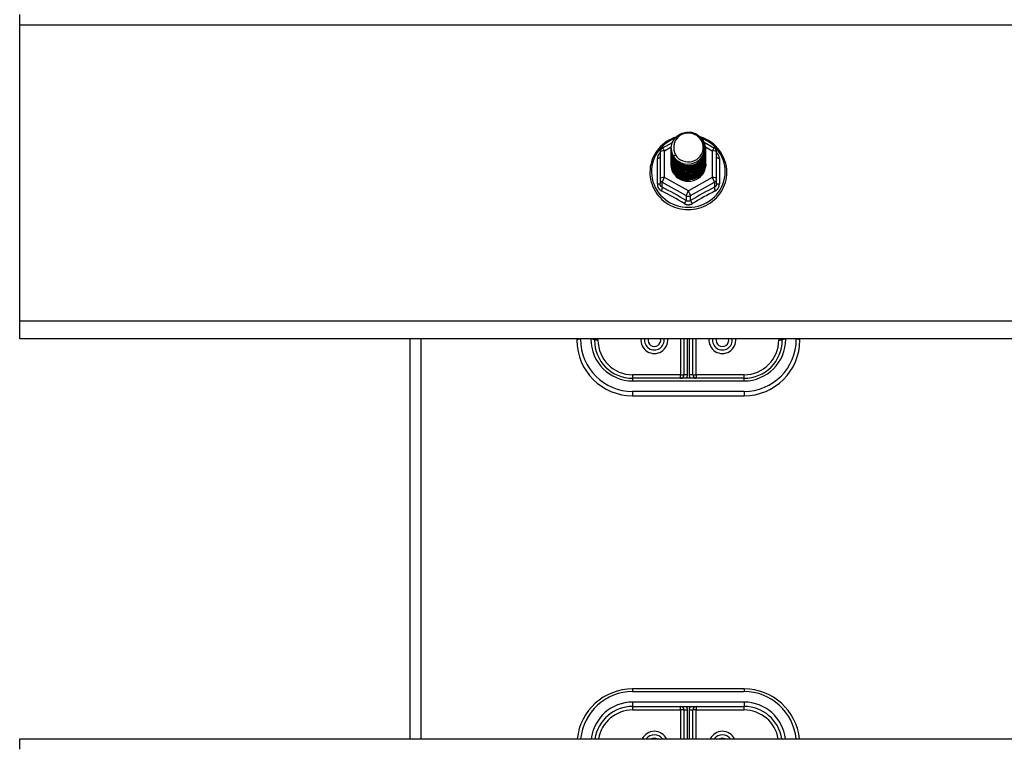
# Model space of a CAD drawing. Header units: inches. Extents: x 96 to 240, y 71 to 103.
# Tile 25 of 77: x 130.61 to 139.44, y 86.66 to 93.2. Entities that reach past the tile are written whole.
import ezdxf

# ---------------------------------------------------------------- set-up
doc = ezdxf.new("R2010")
doc.units = ezdxf.units.IN
doc.header["$MEASUREMENT"] = 0
doc.layers.add('Visible Edges(ANSI)', color=7, linetype='Continuous', lineweight=25)
doc.layers.add('Visible Tangent Edges(ANSI)', color=7, linetype='Continuous', lineweight=25)

msp = doc.modelspace()

# ---------------------------------------------------------------- linework, layer by layer
at = {"layer": 'Visible Edges(ANSI)'}
for p, q in [((130.6077, 93.1573), (130.6077, 93.2505)), ((130.6077, 90.4981), (130.6077, 93.1573)), ((136.3739, 92.0521), (136.4639, 92.1023)), ((136.7488, 92.1038), (136.8414, 92.0521)), ((136.3537, 92.0177), (136.3537, 91.7781)), ((136.4541, 92.0504), (136.4541, 92.0508)), ((136.4541, 92.0379), (136.4541, 92.0383)), ((136.4541, 92.0253), (136.4541, 92.0257)), ((136.4541, 92.0128), (136.4541, 92.0132)), ((136.4541, 92.0003), (136.4541, 92.0007)), ((136.4541, 91.9877), (136.4541, 91.9881)), ((136.4541, 91.9752), (136.4541, 91.9756)), ((136.7612, 92.0441), (136.7612, 92.0445)), ((136.7612, 92.0316), (136.7612, 92.032)), ((136.7612, 92.0191), (136.7612, 92.0195)), ((136.7612, 92.0065), (136.7612, 92.0069)), ((136.7612, 91.994), (136.7612, 91.9944)), ((136.7612, 91.9814), (136.7612, 91.9819)), ((136.8616, 91.7781), (136.8616, 92.0177)), ((136.4541, 91.9626), (136.4541, 91.963)), ((136.4541, 91.9501), (136.4541, 91.9505)), ((136.4541, 91.9376), (136.4541, 91.938)), ((136.4541, 91.925), (136.4541, 91.9254)), ((136.4541, 91.9125), (136.4541, 91.9129)), ((136.7612, 91.9689), (136.7612, 91.9693)), ((136.7612, 91.9564), (136.7612, 91.9568)), ((136.7612, 91.9438), (136.7612, 91.9442)), ((136.7612, 91.9313), (136.7612, 91.9317)), ((136.7612, 91.9188), (136.7612, 91.9192)), ((136.3537, 91.7781), (136.3537, 91.7333)), ((136.5893, 91.7641), (136.5879, 91.7566)), ((136.8616, 91.7333), (136.8616, 91.7781)), ((130.6077, 90.3412), (130.6077, 90.4981)), ((167.2415, 90.3412), (130.6077, 90.3412)), ((134.1077, 90.3412), (134.1077, 86.7505)), ((135.6077, 90.3412), (135.6077, 90.3289)), ((135.7651, 90.3289), (135.7651, 90.3412)), ((136.5683, 90.3412), (136.5683, 90.0179)), ((136.647, 90.0179), (136.647, 90.3412)), ((137.4502, 90.3412), (137.4502, 90.3289)), ((137.6077, 90.3289), (137.6077, 90.3412)), ((137.1077, 89.9864), (136.1077, 89.9864)), ((136.1077, 89.8289), (137.1077, 89.8289)), ((137.1077, 87.199), (136.1077, 87.199)), ((136.1077, 87.0415), (137.1077, 87.0415)), ((136.5683, 87.01), (136.5683, 86.7505)), ((136.647, 86.7505), (136.647, 87.01)), ((130.6077, 86.6573), (130.6077, 86.7505)), ((130.6077, 86.7505), (167.2415, 86.7505))]:
    msp.add_line(p, q, dxfattribs=at)
at = {"layer": 'Visible Edges(ANSI)', "flags": 128}
for points in [[(136.4957, 92.151), (136.4737, 92.1428), (136.4523, 92.1332), (136.4316, 92.1222), (136.4117, 92.1099), (136.3928, 92.0963), (136.3748, 92.0814), (136.3579, 92.0654), (136.3422, 92.0483), (136.3277, 92.0302), (136.3146, 92.0111), (136.3028, 91.9913), (136.2924, 91.9706), (136.2835, 91.9494), (136.2761, 91.9276), (136.2703, 91.9053), (136.2661, 91.8827), (136.2635, 91.8599), (136.2625, 91.8369), (136.2631, 91.814), (136.2654, 91.7911), (136.2693, 91.7685), (136.2747, 91.7461), (136.2818, 91.7242), (136.2903, 91.7028), (136.3004, 91.682), (136.3118, 91.662), (136.3247, 91.6427), (136.3389, 91.6244), (136.3544, 91.6071), (136.371, 91.5908), (136.3887, 91.5757), (136.4075, 91.5618), (136.4272, 91.5492), (136.4477, 91.5379), (136.4689, 91.528), (136.4908, 91.5195), (136.5133, 91.5125), (136.5362, 91.507), (136.5594, 91.5031), (136.5828, 91.5006), (136.6064, 91.4998), (136.6299, 91.5005), (136.6534, 91.5027), (136.6766, 91.5065), (136.6995, 91.5118), (136.722, 91.5187), (136.744, 91.527), (136.7653, 91.5367), (136.7859, 91.5479), (136.8057, 91.5603), (136.8246, 91.5741), (136.8424, 91.5891), (136.8592, 91.6052), (136.8748, 91.6225), (136.8891, 91.6407), (136.9021, 91.6598), (136.9138, 91.6798), (136.924, 91.7005), (136.9327, 91.7218), (136.9399, 91.7437), (136.9455, 91.766), (136.9496, 91.7886), (136.952, 91.8115), (136.9528, 91.8344)], [(136.475, 91.9771), (136.4586, 92.0157), (136.4543, 92.0571), (136.4623, 92.0981), (136.4822, 92.1352), (136.5122, 92.1653), (136.5499, 92.186), (136.5923, 92.1956), (136.636, 92.1932), (136.6773, 92.1791), (136.713, 92.1541), (136.7402, 92.1205), (136.7567, 92.0808), (136.7611, 92.0382), (136.753, 91.9961), (136.7332, 91.9579), (136.7032, 91.9266), (136.6655, 91.9047), (136.6231, 91.8939), (136.5795, 91.8951), (136.5381, 91.9081), (136.5024, 91.9318), (136.4751, 91.9643), (136.4587, 92.0029), (136.4542, 92.0443)], [(136.4936, 91.9524), (136.5164, 91.9336), (136.5426, 91.9194), (136.5711, 91.9106), (136.601, 91.9073), (136.631, 91.9099), (136.6598, 91.9183), (136.6864, 91.932), (136.7096, 91.9507), (136.7284, 91.9736), (136.7421, 91.9997), (136.7499, 92.0279), (136.7517, 92.0572), (136.7471, 92.086), (136.7364, 92.1134), (136.7202, 92.138), (136.6989, 92.1587), (136.6736, 92.1746), (136.6455, 92.1849), (136.6157, 92.1892), (136.5859, 92.1871), (136.5571, 92.1788), (136.5311, 92.1647), (136.5089, 92.1453), (136.4918, 92.1217)], [(136.9528, 91.8344), (136.9517, 91.8607), (136.9485, 91.8868), (136.9433, 91.9126), (136.9359, 91.9379), (136.9265, 91.9625), (136.9151, 91.9864), (136.9019, 92.0093), (136.8869, 92.0311), (136.8701, 92.0518), (136.8517, 92.071), (136.8319, 92.0888), (136.8106, 92.1051), (136.7882, 92.1196), (136.7646, 92.1324), (136.7401, 92.1434), (136.7148, 92.1525)], [(136.4918, 92.1217), (136.4905, 92.1192), (136.4893, 92.1167), (136.4882, 92.1141), (136.4871, 92.1115), (136.486, 92.1089), (136.485, 92.1063), (136.4841, 92.1036), (136.4832, 92.1009), (136.4824, 92.0982), (136.4817, 92.0955), (136.481, 92.0928), (136.4804, 92.09), (136.4798, 92.0873), (136.4793, 92.0845), (136.4789, 92.0818), (136.4785, 92.079), (136.4782, 92.0762), (136.478, 92.0734), (136.4778, 92.0706), (136.4777, 92.0678), (136.4777, 92.065), (136.4777, 92.0622), (136.4778, 92.0594), (136.4779, 92.0566)], [(136.4541, 92.0504), (136.4542, 92.0459), (136.4544, 92.0415), (136.4548, 92.037), (136.4553, 92.0325), (136.4559, 92.0281), (136.4567, 92.0237), (136.4576, 92.0193), (136.4587, 92.0149), (136.4599, 92.0106), (136.4612, 92.0063), (136.4627, 92.0021), (136.4643, 91.9979), (136.4661, 91.9937), (136.468, 91.9896), (136.47, 91.9856), (136.4721, 91.9816), (136.4744, 91.9777), (136.4768, 91.9739), (136.4793, 91.9701), (136.4819, 91.9664), (136.4847, 91.9628), (136.4876, 91.9592), (136.4905, 91.9558), (136.4936, 91.9524)], [(136.4541, 92.0379), (136.4554, 92.0187), (136.4593, 92), (136.4658, 91.9818), (136.4747, 91.9647), (136.4858, 91.9488), (136.4991, 91.9344), (136.5142, 91.9219), (136.5309, 91.9114), (136.5489, 91.903), (136.5679, 91.8971), (136.5876, 91.8935), (136.6077, 91.8925), (136.6277, 91.8941), (136.6474, 91.8981), (136.6664, 91.9046), (136.6844, 91.9135), (136.7011, 91.9245), (136.7162, 91.9376), (136.7295, 91.9524), (136.7406, 91.9689), (136.7495, 91.9865), (136.756, 92.0052), (136.7599, 92.0245), (136.7612, 92.0441)], [(136.4541, 92.0253), (136.4554, 92.0062), (136.4593, 91.9874), (136.4658, 91.9693), (136.4747, 91.9521), (136.4858, 91.9362), (136.4991, 91.9219), (136.5142, 91.9094), (136.5309, 91.8988), (136.5489, 91.8905), (136.5679, 91.8845), (136.5876, 91.881), (136.6077, 91.88), (136.6277, 91.8815), (136.6474, 91.8856), (136.6664, 91.8921), (136.6844, 91.9009), (136.7011, 91.912), (136.7162, 91.925), (136.7295, 91.9399), (136.7406, 91.9563), (136.7495, 91.974), (136.756, 91.9926), (136.7599, 92.012), (136.7612, 92.0316)], [(136.4541, 92.0128), (136.4554, 91.9937), (136.4593, 91.9749), (136.4658, 91.9568), (136.4747, 91.9396), (136.4858, 91.9237), (136.4991, 91.9094), (136.5142, 91.8968), (136.5309, 91.8863), (136.5489, 91.878), (136.5679, 91.872), (136.5876, 91.8685), (136.6077, 91.8675), (136.6277, 91.869), (136.6474, 91.873), (136.6664, 91.8795), (136.6844, 91.8884), (136.7011, 91.8994), (136.7162, 91.9125), (136.7295, 91.9274), (136.7406, 91.9438), (136.7495, 91.9615), (136.756, 91.9801), (136.7599, 91.9994), (136.7612, 92.0191)], [(136.4541, 92.0003), (136.4554, 91.9811), (136.4593, 91.9623), (136.4658, 91.9442), (136.4747, 91.9271), (136.4858, 91.9112), (136.4991, 91.8968), (136.5142, 91.8843), (136.5309, 91.8738), (136.5489, 91.8654), (136.5679, 91.8594), (136.5876, 91.8559), (136.6077, 91.8549), (136.6277, 91.8564), (136.6474, 91.8605), (136.6664, 91.867), (136.6844, 91.8758), (136.7011, 91.8869), (136.7162, 91.9), (136.7295, 91.9148), (136.7406, 91.9312), (136.7495, 91.9489), (136.756, 91.9676), (136.7599, 91.9869), (136.7612, 92.0065)], [(136.4541, 91.9877), (136.4554, 91.9686), (136.4593, 91.9498), (136.4658, 91.9317), (136.4747, 91.9145), (136.4858, 91.8986), (136.4991, 91.8843), (136.5142, 91.8717), (136.5309, 91.8612), (136.5489, 91.8529), (136.5679, 91.8469), (136.5876, 91.8434), (136.6077, 91.8424), (136.6277, 91.8439), (136.6474, 91.848), (136.6664, 91.8545), (136.6844, 91.8633), (136.7011, 91.8744), (136.7162, 91.8874), (136.7295, 91.9023), (136.7406, 91.9187), (136.7495, 91.9364), (136.756, 91.955), (136.7599, 91.9743), (136.7612, 91.994)], [(136.4541, 91.9752), (136.4554, 91.9561), (136.4593, 91.9373), (136.4658, 91.9191), (136.4747, 91.902), (136.4858, 91.8861), (136.4991, 91.8718), (136.5142, 91.8592), (136.5309, 91.8487), (136.5489, 91.8404), (136.5679, 91.8344), (136.5876, 91.8308), (136.6077, 91.8298), (136.6277, 91.8314), (136.6474, 91.8354), (136.6664, 91.8419), (136.6844, 91.8508), (136.7011, 91.8618), (136.7162, 91.8749), (136.7295, 91.8898), (136.7406, 91.9062), (136.7495, 91.9238), (136.756, 91.9425), (136.7599, 91.9618), (136.7612, 91.9814)], [(136.7611, 92.0381), (136.7605, 92.0179), (136.7572, 91.998), (136.7512, 91.9786), (136.7426, 91.9602), (136.7316, 91.9431), (136.7184, 91.9276), (136.7031, 91.9139), (136.6862, 91.9023), (136.6678, 91.8931), (136.6483, 91.8862), (136.6281, 91.882), (136.6076, 91.8804), (136.587, 91.8815), (136.5668, 91.8852), (136.5474, 91.8915), (136.529, 91.9003), (136.5121, 91.9113), (136.4968, 91.9245), (136.4836, 91.9395), (136.4726, 91.9561), (136.464, 91.9739), (136.4581, 91.9928), (136.4548, 92.0122), (136.4542, 92.0318)], [(136.7611, 92.0255), (136.7605, 92.0053), (136.7572, 91.9854), (136.7512, 91.9661), (136.7426, 91.9477), (136.7316, 91.9306), (136.7184, 91.9151), (136.7031, 91.9014), (136.6862, 91.8898), (136.6678, 91.8805), (136.6483, 91.8737), (136.6281, 91.8695), (136.6076, 91.8679), (136.587, 91.8689), (136.5668, 91.8727), (136.5474, 91.879), (136.529, 91.8877), (136.5121, 91.8988), (136.4968, 91.912), (136.4836, 91.927), (136.4726, 91.9436), (136.464, 91.9614), (136.4581, 91.9802), (136.4548, 91.9996), (136.4542, 92.0193)], [(136.7611, 92.013), (136.7605, 91.9928), (136.7572, 91.9729), (136.7512, 91.9535), (136.7426, 91.9352), (136.7316, 91.9181), (136.7184, 91.9025), (136.7031, 91.8888), (136.6862, 91.8773), (136.6678, 91.868), (136.6483, 91.8612), (136.6281, 91.8569), (136.6076, 91.8553), (136.587, 91.8564), (136.5668, 91.8601), (136.5474, 91.8664), (136.529, 91.8752), (136.5121, 91.8863), (136.4968, 91.8994), (136.4836, 91.9144), (136.4726, 91.931), (136.464, 91.9489), (136.4581, 91.9677), (136.4548, 91.9871), (136.4542, 92.0067)], [(136.7611, 92.0005), (136.7605, 91.9803), (136.7572, 91.9603), (136.7512, 91.941), (136.7426, 91.9226), (136.7316, 91.9055), (136.7184, 91.89), (136.7031, 91.8763), (136.6862, 91.8647), (136.6678, 91.8554), (136.6483, 91.8486), (136.6281, 91.8444), (136.6076, 91.8428), (136.587, 91.8439), (136.5668, 91.8476), (136.5474, 91.8539), (136.529, 91.8627), (136.5121, 91.8737), (136.4968, 91.8869), (136.4836, 91.9019), (136.4726, 91.9185), (136.464, 91.9363), (136.4581, 91.9551), (136.4548, 91.9745), (136.4542, 91.9942)], [(136.7611, 91.9879), (136.7605, 91.9677), (136.7572, 91.9478), (136.7512, 91.9285), (136.7426, 91.9101), (136.7316, 91.893), (136.7184, 91.8774), (136.7031, 91.8638), (136.6862, 91.8522), (136.6678, 91.8429), (136.6483, 91.8361), (136.6281, 91.8318), (136.6076, 91.8302), (136.587, 91.8313), (136.5668, 91.8351), (136.5474, 91.8414), (136.529, 91.8501), (136.5121, 91.8612), (136.4968, 91.8743), (136.4836, 91.8894), (136.4726, 91.9059), (136.464, 91.9238), (136.4581, 91.9426), (136.4548, 91.962), (136.4542, 91.9817)], [(136.7611, 91.9754), (136.7605, 91.9552), (136.7572, 91.9353), (136.7512, 91.9159), (136.7426, 91.8975), (136.7316, 91.8804), (136.7184, 91.8649), (136.7031, 91.8512), (136.6862, 91.8397), (136.6678, 91.8304), (136.6483, 91.8235), (136.6281, 91.8193), (136.6076, 91.8177), (136.587, 91.8188), (136.5668, 91.8225), (136.5474, 91.8288), (136.529, 91.8376), (136.5121, 91.8487), (136.4968, 91.8618), (136.4836, 91.8768), (136.4726, 91.8934), (136.464, 91.9113), (136.4581, 91.9301), (136.4548, 91.9495), (136.4542, 91.9691)], [(136.4922, 91.9915), (136.4914, 91.9909), (136.4907, 91.9903), (136.49, 91.9897), (136.4893, 91.9891), (136.4886, 91.9885), (136.4879, 91.9879), (136.4872, 91.9873), (136.4864, 91.9867), (136.4857, 91.9861), (136.485, 91.9855), (136.4843, 91.9849), (136.4836, 91.9843), (136.4829, 91.9837), (136.4822, 91.9831), (136.4814, 91.9825), (136.4807, 91.9819), (136.48, 91.9813), (136.4793, 91.9807), (136.4786, 91.9801), (136.4779, 91.9795), (136.4772, 91.9789), (136.4764, 91.9783), (136.4757, 91.9777), (136.475, 91.9771)], [(136.4779, 92.0566), (136.4778, 92.0538), (136.4777, 92.051), (136.4777, 92.0481), (136.4778, 92.0453), (136.4779, 92.0425), (136.4781, 92.0397), (136.4783, 92.037), (136.4787, 92.0342), (136.479, 92.0314), (136.4795, 92.0286), (136.48, 92.0259), (136.4806, 92.0231), (136.4812, 92.0204), (136.4819, 92.0177), (136.4826, 92.015), (136.4835, 92.0123), (136.4843, 92.0096), (136.4853, 92.0069), (136.4863, 92.0043), (136.4873, 92.0017), (136.4885, 91.9991), (136.4896, 91.9965), (136.4909, 91.994), (136.4922, 91.9915)], [(136.4541, 91.9626), (136.4554, 91.9435), (136.4593, 91.9247), (136.4658, 91.9066), (136.4747, 91.8894), (136.4858, 91.8736), (136.4991, 91.8592), (136.5142, 91.8467), (136.5309, 91.8361), (136.5489, 91.8278), (136.5679, 91.8218), (136.5876, 91.8183), (136.6077, 91.8173), (136.6277, 91.8188), (136.6474, 91.8229), (136.6664, 91.8294), (136.6844, 91.8382), (136.7011, 91.8493), (136.7162, 91.8624), (136.7295, 91.8772), (136.7406, 91.8936), (136.7495, 91.9113), (136.756, 91.93), (136.7599, 91.9493), (136.7612, 91.9689)], [(136.4541, 91.9501), (136.4554, 91.931), (136.4593, 91.9122), (136.4658, 91.8941), (136.4747, 91.8769), (136.4858, 91.861), (136.4991, 91.8467), (136.5142, 91.8341), (136.5309, 91.8236), (136.5489, 91.8153), (136.5679, 91.8093), (136.5876, 91.8058), (136.6077, 91.8048), (136.6277, 91.8063), (136.6474, 91.8103), (136.6664, 91.8168), (136.6844, 91.8257), (136.7011, 91.8367), (136.7162, 91.8498), (136.7295, 91.8647), (136.7406, 91.8811), (136.7495, 91.8988), (136.756, 91.9174), (136.7599, 91.9367), (136.7612, 91.9564)], [(136.4541, 91.9376), (136.4554, 91.9184), (136.4593, 91.8997), (136.4658, 91.8815), (136.4747, 91.8644), (136.4858, 91.8485), (136.4991, 91.8341), (136.5142, 91.8216), (136.5309, 91.8111), (136.5489, 91.8027), (136.5679, 91.7968), (136.5876, 91.7932), (136.6077, 91.7922), (136.6277, 91.7938), (136.6474, 91.7978), (136.6664, 91.8043), (136.6844, 91.8132), (136.7011, 91.8242), (136.7162, 91.8373), (136.7295, 91.8521), (136.7406, 91.8685), (136.7495, 91.8862), (136.756, 91.9049), (136.7599, 91.9242), (136.7612, 91.9438)], [(136.4541, 91.925), (136.4554, 91.9059), (136.4593, 91.8871), (136.4658, 91.869), (136.4747, 91.8518), (136.4858, 91.8359), (136.4991, 91.8216), (136.5142, 91.8091), (136.5309, 91.7985), (136.5489, 91.7902), (136.5679, 91.7842), (136.5876, 91.7807), (136.6077, 91.7797), (136.6277, 91.7812), (136.6474, 91.7853), (136.6664, 91.7918), (136.6844, 91.8006), (136.7011, 91.8117), (136.7162, 91.8247), (136.7295, 91.8396), (136.7406, 91.856), (136.7495, 91.8737), (136.756, 91.8923), (136.7599, 91.9116), (136.7612, 91.9313)], [(136.4541, 91.9125), (136.4554, 91.8934), (136.4593, 91.8746), (136.4658, 91.8564), (136.4747, 91.8393), (136.4858, 91.8234), (136.4991, 91.8091), (136.5142, 91.7965), (136.5309, 91.786), (136.5489, 91.7777), (136.5679, 91.7717), (136.5876, 91.7682), (136.6077, 91.7671), (136.6277, 91.7687), (136.6474, 91.7727), (136.6664, 91.7792), (136.6844, 91.7881), (136.7011, 91.7991), (136.7162, 91.8122), (136.7295, 91.8271), (136.7406, 91.8435), (136.7495, 91.8611), (136.756, 91.8798), (136.7599, 91.8991), (136.7612, 91.9188)], [(136.7611, 91.9628), (136.7605, 91.9427), (136.7572, 91.9227), (136.7512, 91.9034), (136.7426, 91.885), (136.7316, 91.8679), (136.7184, 91.8524), (136.7031, 91.8387), (136.6862, 91.8271), (136.6678, 91.8178), (136.6483, 91.811), (136.6281, 91.8068), (136.6076, 91.8052), (136.587, 91.8062), (136.5668, 91.81), (136.5474, 91.8163), (136.529, 91.8251), (136.5121, 91.8361), (136.4968, 91.8493), (136.4836, 91.8643), (136.4726, 91.8809), (136.464, 91.8987), (136.4581, 91.9175), (136.4548, 91.9369), (136.4542, 91.9566)], [(136.7611, 91.9503), (136.7605, 91.9301), (136.7572, 91.9102), (136.7512, 91.8909), (136.7426, 91.8725), (136.7316, 91.8554), (136.7184, 91.8398), (136.7031, 91.8262), (136.6862, 91.8146), (136.6678, 91.8053), (136.6483, 91.7985), (136.6281, 91.7942), (136.6076, 91.7926), (136.587, 91.7937), (136.5668, 91.7974), (136.5474, 91.8037), (136.529, 91.8125), (136.5121, 91.8236), (136.4968, 91.8367), (136.4836, 91.8517), (136.4726, 91.8683), (136.464, 91.8862), (136.4581, 91.905), (136.4548, 91.9244), (136.4542, 91.944)], [(136.7611, 91.9378), (136.7605, 91.9176), (136.7572, 91.8976), (136.7512, 91.8783), (136.7426, 91.8599), (136.7316, 91.8428), (136.7184, 91.8273), (136.7031, 91.8136), (136.6862, 91.802), (136.6678, 91.7928), (136.6483, 91.7859), (136.6281, 91.7817), (136.6076, 91.7801), (136.587, 91.7812), (136.5668, 91.7849), (136.5474, 91.7912), (136.529, 91.8), (136.5121, 91.811), (136.4968, 91.8242), (136.4836, 91.8392), (136.4726, 91.8558), (136.464, 91.8736), (136.4581, 91.8924), (136.4548, 91.9118), (136.4542, 91.9315)], [(136.7611, 91.9252), (136.7605, 91.905), (136.7572, 91.8851), (136.7512, 91.8658), (136.7426, 91.8474), (136.7316, 91.8303), (136.7184, 91.8148), (136.7031, 91.8011), (136.6862, 91.7895), (136.6678, 91.7802), (136.6483, 91.7734), (136.6281, 91.7691), (136.6076, 91.7676), (136.587, 91.7686), (136.5668, 91.7724), (136.5474, 91.7787), (136.529, 91.7874), (136.5121, 91.7985), (136.4968, 91.8117), (136.4836, 91.8267), (136.4726, 91.8432), (136.464, 91.8611), (136.4581, 91.8799), (136.4548, 91.8993), (136.4542, 91.919)], [(136.5879, 91.7566), (136.5797, 91.758), (136.5715, 91.7598), (136.5635, 91.762), (136.5556, 91.7646), (136.5479, 91.7676), (136.5404, 91.771), (136.533, 91.7748), (136.5259, 91.779), (136.519, 91.7836), (136.5124, 91.7884), (136.5061, 91.7937), (136.5001, 91.7992), (136.4944, 91.8051), (136.489, 91.8112), (136.484, 91.8176), (136.4793, 91.8243), (136.4751, 91.8312), (136.4712, 91.8383), (136.4678, 91.8456), (136.4648, 91.8531), (136.4622, 91.8607), (136.46, 91.8685), (136.4583, 91.8763), (136.457, 91.8842)], [(136.7611, 91.9127), (136.7611, 91.9126), (136.7611, 91.9125), (136.7611, 91.9124), (136.7611, 91.9123), (136.7611, 91.9122), (136.7611, 91.9121), (136.7611, 91.912), (136.7611, 91.9119), (136.7611, 91.9118), (136.7611, 91.9117), (136.7611, 91.9116), (136.7611, 91.9116), (136.7611, 91.9115), (136.7611, 91.9114), (136.7611, 91.9113), (136.7611, 91.9112), (136.7611, 91.9111), (136.7611, 91.911), (136.7611, 91.9109), (136.7611, 91.9108), (136.7611, 91.9107), (136.7611, 91.9106), (136.7611, 91.9105), (136.7611, 91.9104)]]:
    msp.add_lwpolyline(points, dxfattribs=at)
at = {"layer": 'Visible Edges(ANSI)'}
for centre, radius, start, end in [((136.3931, 92.0177), 0.0394, 119.17447, 180), ((136.8222, 92.0177), 0.0394, 0, 60.82553), ((136.1077, 90.3289), 0.5, 180, 270), ((136.1077, 90.3289), 0.3425, 180, 270), ((136.3025, 90.3289), 0.0886, 172.04133, 7.95867), ((136.9128, 90.3289), 0.0886, 172.04133, 7.95867), ((137.1077, 90.3289), 0.3425, 270, 0), ((137.1077, 90.3289), 0.5, 270, 0), ((136.5368, 90.0179), 0.0315, 270, 0), ((136.6785, 90.0179), 0.0315, 180, 270), ((136.1077, 86.699), 0.5, 90, 174.09601), ((137.1077, 86.699), 0.5, 5.90399, 90), ((136.1077, 86.699), 0.3425, 90, 171.36411), ((136.5368, 87.01), 0.0315, 0, 90), ((136.6785, 87.01), 0.0315, 90, 180), ((137.1077, 86.699), 0.3425, 8.63589, 90), ((136.3025, 86.699), 0.0886, 35.4926, 144.5074), ((136.9128, 86.699), 0.0886, 35.4926, 144.5074)]:
    msp.add_arc(centre, radius, start, end, dxfattribs=at)
for centre, major_axis, start_param, end_param in [((136.6077, 92.0569), (0.1339, 0), 3.671471, 8.899926), ((136.6077, 92.0519), (0.1535, 0), 3.669461, 3.875388), ((136.6077, 91.9079), (-0.1585, 0), 6.031816, 9.674875)]:
    msp.add_ellipse(centre, major_axis=major_axis, ratio=0.966998, start_param=start_param, end_param=end_param, dxfattribs=at)
at = {"layer": 'Visible Tangent Edges(ANSI)'}
for p, q in [((130.6077, 93.1573), (167.2415, 93.1573)), ((136.3931, 92.0277), (136.4546, 92.062)), ((136.7601, 92.0624), (136.8222, 92.0277)), ((136.3931, 91.7881), (136.3931, 92.0277)), ((136.8222, 92.0277), (136.8222, 91.7881)), ((136.3295, 91.7304), (136.3295, 91.9576)), ((136.8858, 91.9576), (136.8858, 91.7304)), ((136.3734, 91.7451), (136.588, 91.6253)), ((136.3734, 91.7003), (136.3734, 91.7451)), ((136.6077, 91.6683), (136.3931, 91.7881)), ((136.8222, 91.7881), (136.6077, 91.6683)), ((136.6273, 91.6253), (136.8419, 91.7451)), ((136.8419, 91.7451), (136.8419, 91.7003)), ((136.588, 91.6253), (136.588, 91.5805)), ((136.6273, 91.5805), (136.6273, 91.6253)), ((167.2415, 90.4981), (130.6077, 90.4981)), ((134.2067, 90.3412), (134.2067, 86.7505)), ((135.6392, 90.337), (135.6392, 90.3412)), ((135.7336, 90.3412), (135.7336, 90.337)), ((135.7966, 90.3289), (135.7651, 90.3289)), ((135.7966, 90.3289), (135.7966, 90.3412)), ((136.5368, 90.3412), (136.5368, 90.0179)), ((136.5998, 90.0179), (136.5998, 90.3412)), ((136.6155, 90.3412), (136.6155, 90.0179)), ((136.6785, 90.0179), (136.6785, 90.3412)), ((137.4187, 90.3412), (137.4187, 90.3289)), ((137.4502, 90.3289), (137.4187, 90.3289)), ((137.4817, 90.337), (137.4817, 90.3412)), ((137.5762, 90.3412), (137.5762, 90.337)), ((136.5368, 90.0179), (136.1077, 90.0179)), ((136.1077, 90.0179), (136.1077, 89.9864)), ((136.1077, 89.9864), (136.1077, 89.963)), ((136.1077, 89.963), (137.1077, 89.963)), ((136.5368, 89.9864), (136.5368, 90.0179)), ((136.5368, 90.0179), (136.5683, 90.0179)), ((136.5998, 90.0179), (136.5683, 90.0179)), ((136.647, 90.0179), (136.6155, 90.0179)), ((136.647, 90.0179), (136.6785, 90.0179)), ((137.1077, 90.0179), (136.6785, 90.0179)), ((136.6785, 90.0179), (136.6785, 89.9864)), ((137.1077, 89.9864), (137.1077, 90.0179)), ((137.1077, 89.963), (137.1077, 89.9864)), ((137.1077, 89.8685), (136.1077, 89.8685)), ((136.1077, 89.8685), (136.1077, 89.8289)), ((137.1077, 89.8685), (137.1077, 89.8289)), ((136.1077, 87.199), (136.1077, 87.1756)), ((136.1077, 87.1756), (137.1077, 87.1756)), ((137.1077, 87.199), (137.1077, 87.1756)), ((137.1077, 87.0811), (136.1077, 87.0811)), ((136.1077, 87.0811), (136.1077, 87.0415)), ((136.1077, 87.0415), (136.1077, 87.01)), ((136.5368, 87.01), (136.5368, 87.0415)), ((136.6785, 87.0415), (136.6785, 87.01)), ((137.1077, 87.0811), (137.1077, 87.0415)), ((137.1077, 87.01), (137.1077, 87.0415)), ((136.1077, 87.01), (136.5368, 87.01)), ((136.5368, 87.01), (136.5368, 86.7505)), ((136.5683, 87.01), (136.5368, 87.01)), ((136.5683, 87.01), (136.5998, 87.01)), ((136.5998, 86.7505), (136.5998, 87.01)), ((136.6155, 87.01), (136.6155, 86.7505)), ((136.6155, 87.01), (136.647, 87.01)), ((136.6785, 87.01), (136.647, 87.01)), ((136.6785, 87.01), (137.1077, 87.01)), ((136.6785, 86.7505), (136.6785, 87.01))]:
    msp.add_line(p, q, dxfattribs=at)
at = {"layer": 'Visible Tangent Edges(ANSI)', "flags": 128}
for points in [[(136.3537, 92.0102), (136.3518, 92.0084), (136.35, 92.0066), (136.3483, 92.0047), (136.3466, 92.0028), (136.345, 92.0008), (136.3434, 91.9987), (136.342, 91.9966), (136.3406, 91.9945), (136.3393, 91.9924), (136.338, 91.9902), (136.3369, 91.9879), (136.3358, 91.9857), (136.3348, 91.9834), (136.3339, 91.9811), (136.333, 91.9788), (136.3323, 91.9765), (136.3316, 91.9741), (136.3311, 91.9717), (136.3306, 91.9694), (136.3302, 91.967), (136.3299, 91.9646), (136.3297, 91.9623), (136.3295, 91.9599), (136.3295, 91.9576)], [(136.8858, 91.9576), (136.8858, 91.9599), (136.8856, 91.9623), (136.8854, 91.9646), (136.8851, 91.967), (136.8847, 91.9694), (136.8842, 91.9717), (136.8837, 91.9741), (136.883, 91.9765), (136.8823, 91.9788), (136.8814, 91.9811), (136.8805, 91.9834), (136.8795, 91.9857), (136.8785, 91.9879), (136.8773, 91.9902), (136.876, 91.9924), (136.8747, 91.9945), (136.8733, 91.9966), (136.8719, 91.9987), (136.8703, 92.0008), (136.8687, 92.0028), (136.867, 92.0047), (136.8653, 92.0066), (136.8635, 92.0084), (136.8616, 92.0102)], [(136.3295, 91.7304), (136.3296, 91.7271), (136.3298, 91.7238), (136.3301, 91.7206), (136.3306, 91.7174), (136.3312, 91.7142), (136.332, 91.711), (136.3329, 91.7079), (136.334, 91.7049), (136.3352, 91.7019), (136.3365, 91.699), (136.3379, 91.6961), (136.3395, 91.6933), (136.3412, 91.6906), (136.343, 91.688), (136.345, 91.6855), (136.347, 91.6831), (136.3492, 91.6808), (136.3514, 91.6785), (136.3538, 91.6765), (136.3562, 91.6745), (136.3588, 91.6726), (136.3614, 91.6709), (136.3641, 91.6693), (136.3668, 91.6678)], [(136.3734, 91.7003), (136.372, 91.701), (136.3705, 91.7018), (136.3692, 91.7026), (136.3678, 91.7036), (136.3665, 91.7046), (136.3653, 91.7056), (136.3641, 91.7067), (136.363, 91.7079), (136.3619, 91.7092), (136.3609, 91.7105), (136.3599, 91.7119), (136.359, 91.7133), (136.3582, 91.7147), (136.3574, 91.7163), (136.3567, 91.7178), (136.3561, 91.7194), (136.3555, 91.7211), (136.3551, 91.7227), (136.3546, 91.7244), (136.3543, 91.7262), (136.354, 91.7279), (136.3539, 91.7297), (136.3538, 91.7315), (136.3537, 91.7333)], [(136.8616, 91.7333), (136.8616, 91.7315), (136.8614, 91.7297), (136.8613, 91.7279), (136.861, 91.7262), (136.8607, 91.7244), (136.8603, 91.7227), (136.8598, 91.7211), (136.8592, 91.7194), (136.8586, 91.7178), (136.8579, 91.7163), (136.8571, 91.7147), (136.8563, 91.7133), (136.8554, 91.7119), (136.8544, 91.7105), (136.8534, 91.7092), (136.8524, 91.7079), (136.8512, 91.7067), (136.85, 91.7056), (136.8488, 91.7046), (136.8475, 91.7036), (136.8461, 91.7026), (136.8448, 91.7018), (136.8434, 91.701), (136.8419, 91.7003)], [(136.8485, 91.6678), (136.8512, 91.6693), (136.8539, 91.6709), (136.8565, 91.6726), (136.8591, 91.6745), (136.8615, 91.6765), (136.8639, 91.6785), (136.8661, 91.6808), (136.8683, 91.6831), (136.8703, 91.6855), (136.8723, 91.688), (136.8741, 91.6906), (136.8758, 91.6933), (136.8774, 91.6961), (136.8788, 91.699), (136.8801, 91.7019), (136.8813, 91.7049), (136.8824, 91.7079), (136.8833, 91.711), (136.8841, 91.7142), (136.8847, 91.7174), (136.8852, 91.7206), (136.8855, 91.7238), (136.8858, 91.7271), (136.8858, 91.7304)], [(136.5703, 91.5542), (136.5731, 91.5526), (136.576, 91.551), (136.579, 91.5497), (136.5821, 91.5484), (136.5851, 91.5473), (136.5883, 91.5463), (136.5915, 91.5455), (136.5947, 91.5448), (136.5979, 91.5443), (136.6011, 91.5439), (136.6044, 91.5437), (136.6077, 91.5436), (136.611, 91.5437), (136.6142, 91.5439), (136.6175, 91.5443), (136.6207, 91.5448), (136.6239, 91.5455), (136.6271, 91.5463), (136.6302, 91.5473), (136.6333, 91.5484), (136.6363, 91.5497), (136.6393, 91.5511), (136.6422, 91.5526), (136.645, 91.5542)], [(136.6273, 91.5805), (136.6259, 91.5796), (136.6243, 91.5787), (136.6228, 91.5779), (136.6212, 91.5772), (136.6195, 91.5766), (136.6179, 91.576), (136.6162, 91.5755), (136.6145, 91.5752), (136.6128, 91.5749), (136.6111, 91.5746), (136.6094, 91.5745), (136.6077, 91.5745), (136.6059, 91.5745), (136.6042, 91.5746), (136.6025, 91.5748), (136.6008, 91.5751), (136.5991, 91.5755), (136.5974, 91.576), (136.5958, 91.5766), (136.5942, 91.5772), (136.5926, 91.5779), (136.591, 91.5787), (136.5895, 91.5796), (136.588, 91.5805)]]:
    msp.add_lwpolyline(points, dxfattribs=at)
at = {"layer": 'Visible Tangent Edges(ANSI)'}
for centre, radius, start, end in [((136.1077, 90.337), 0.4685, 180, 270), ((136.1077, 90.337), 0.374, 180, 270), ((136.1077, 90.3289), 0.311, 180, 270), ((136.3025, 90.3289), 0.1201, 174.13749, 5.86251), ((136.3025, 90.3289), 0.0571, 167.59329, 12.40671), ((136.9128, 90.3289), 0.1201, 174.13749, 5.86251), ((136.9128, 90.3289), 0.0571, 167.59329, 12.40671), ((137.1077, 90.337), 0.4685, 270, 0), ((137.1077, 90.337), 0.374, 270, 0), ((137.1077, 90.3289), 0.311, 270, 0), ((136.5368, 90.0179), 0.063, 330, 0), ((136.6785, 90.0179), 0.063, 180, 210), ((136.1077, 86.7071), 0.4685, 90, 174.684), ((137.1077, 86.7071), 0.4685, 5.316, 90), ((136.1077, 86.7071), 0.374, 90, 173.33555), ((136.5368, 87.01), 0.063, 0, 30), ((136.6785, 87.01), 0.063, 150, 180), ((137.1077, 86.7071), 0.374, 6.66445, 90), ((136.1077, 86.699), 0.311, 90, 170.48184), ((137.1077, 86.699), 0.311, 9.51816, 90), ((136.3025, 86.699), 0.1201, 25.36035, 154.63965), ((136.9128, 86.699), 0.1201, 25.36035, 154.63965), ((136.3025, 86.699), 0.0571, 64.28027, 115.71973), ((136.9128, 86.699), 0.0571, 64.28027, 115.71973)]:
    msp.add_arc(centre, radius, start, end, dxfattribs=at)
for centre, major_axis, ratio, start_param, end_param in [((136.6077, 91.8404), (0.3308, 0), 0.966998, 1.955468, 7.482801), ((136.3143, 91.9729), (0.0394, 0), 0.420933, 5.107073, 6.283185), ((136.3931, 92.0177), (-0.0394, 0), 0.254784, 4.712389, 6.283185), ((136.3931, 92.0177), (-0.0192, 0.0344), 0.127392, 4.936728, 6.283185), ((136.8222, 92.0177), (0.0192, 0.0344), 0.127392, 0, 1.346458), ((136.8222, 92.0177), (0.0394, 0), 0.254784, 0, 1.570796), ((136.901, 91.9729), (-0.0394, 0), 0.420933, 0, 1.176113), ((136.3143, 91.7333), (0.0394, 0), 0.080687, 5.107073, 6.283185), ((136.3931, 91.7781), (-0.0394, 0), 0.254784, 4.712389, 6.283185), ((136.3931, 91.7781), (-0.0394, 0), 0.966998, 0, 1.047198), ((136.3931, 91.7781), (-0.0192, -0.0344), 0.127392, 4.48805, 6.058847), ((136.8222, 91.7781), (0.0394, 0), 0.254784, 0, 1.570796), ((136.8222, 91.7781), (0.0192, -0.0344), 0.127392, 0.224339, 1.795135), ((136.8222, 91.7781), (0.0394, 0), 0.966998, 5.235988, 6.283185), ((136.901, 91.7333), (-0.0394, 0), 0.080687, 0, 1.176113), ((136.3537, 91.6673), (0.0178, 0.0351), 0.295528, 4.874003, 6.050115), ((136.4686, 91.4435), (0.5734, -0.3423), 0.220649, 1.524932, 1.878631), ((136.4807, 91.4638), (-0.6046, 0.361), 0.220649, 4.666525, 5.020223), ((136.6077, 91.6583), (-0.0192, -0.0344), 0.127392, 4.48805, 6.058847), ((136.6077, 91.6583), (0.0394, 0), 0.966998, 4.18879, 5.235988), ((136.6077, 91.6583), (0.0192, -0.0344), 0.127392, 0.224339, 1.795135), ((136.7346, 91.4638), (-0.6046, -0.361), 0.220649, 4.404555, 4.758253), ((136.7467, 91.4435), (0.5734, 0.3423), 0.220649, 1.262962, 1.61666), ((136.8616, 91.6673), (-0.0178, 0.0351), 0.295528, 0.23307, 1.409183), ((136.5683, 91.5476), (0.0205, 0.0336), 0.044718, 0.222707, 1.398819), ((136.647, 91.5476), (-0.0205, 0.0336), 0.044718, 4.884366, 6.060479), ((135.6392, 90.3289), (-0.0315, 0), 0.254784, 4.712389, 6.283185), ((135.7336, 90.3289), (0.0315, 0), 0.254784, 0, 1.570796), ((137.4817, 90.3289), (-0.0315, 0), 0.254784, 4.712389, 6.283185), ((137.5762, 90.3289), (0.0315, 0), 0.254784, 0, 1.570796)]:
    msp.add_ellipse(centre, major_axis=major_axis, ratio=ratio, start_param=start_param, end_param=end_param, dxfattribs=at)

doc.saveas('drawing.dxf')
